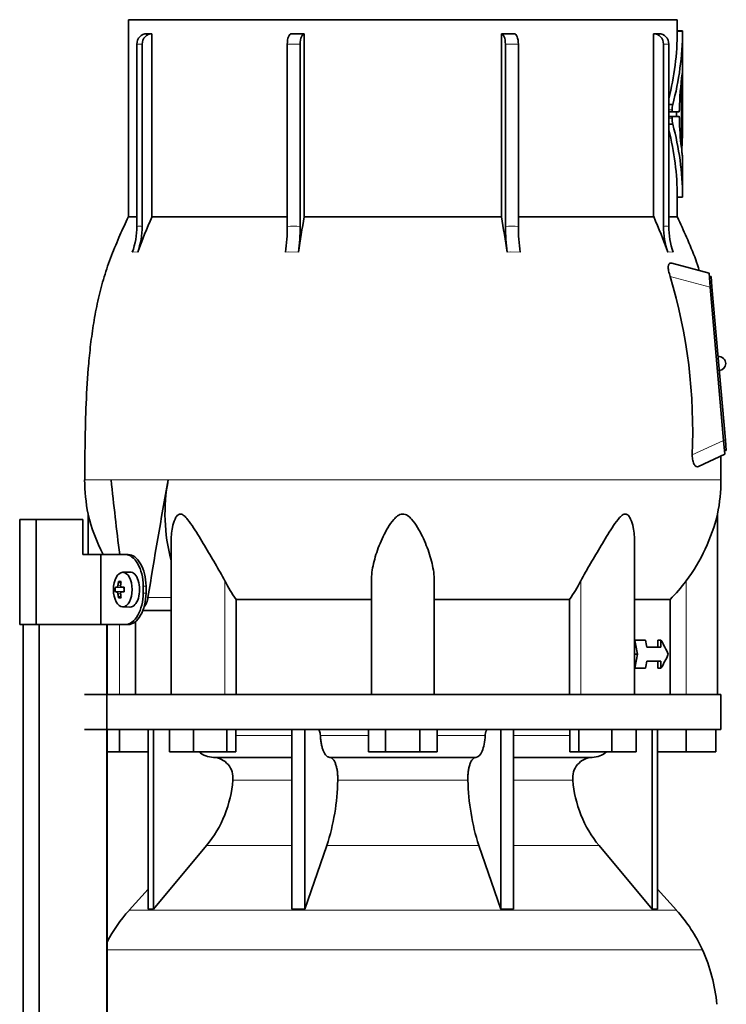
# Model space of a CAD drawing. Header units: millimetres. Extents: x 166 to 773, y -3911 to 2448.
# Tile 28 of 29: x 506 to 708, y 1826 to 2108. Entities that reach past the tile are written whole.
import ezdxf

# ---------------------------------------------------------------- set-up
doc = ezdxf.new("R2010")
doc.units = ezdxf.units.MM
for name, color, linetype in [('LOW_134-19', 7, 'Continuous'), ('M5X8_UNI7687', 7, 'Continuous'), ('VSI134_DIFFUSORE', 7, 'Continuous'), ('VSI134_TERMINALE', 7, 'Continuous'), ('VSI134_TESTATA', 7, 'Continuous')]:
    doc.layers.add(name, color=color, linetype=linetype)

# ---------------------------------------------------------------- blocks, each defined once
blk = doc.blocks.new('SE3')
at = {"layer": 'LOW_134-19', "color": 7, "linetype": 'Continuous', "lineweight": 35}
for p, q in [((507.09, -836.82), (507.09, 1934.68)), ((511.64, -836.82), (511.64, 1934.68)), ((531.03, 1934.68), (531.03, -836.82)), ((531.1, 1934.68), (531.1, 1914.68)), ((531.1, 1904.68), (531.1, 1769.68))]:
    blk.add_line(p, q, dxfattribs=at)
at = {"layer": 'M5X8_UNI7687', "color": 7, "linetype": 'Continuous', "lineweight": 35}
for p, q in [((537.61, 1949.68), (535.52, 1949.61)), ((534.35, 1947.02), (535.02, 1946.48)), ((533.46, 1945.38), (535.68, 1945.22)), ((533.46, 1943.99), (535.68, 1944.15)), ((535.2, 1945.39), (536, 1945.31)), ((536, 1944.06), (535.2, 1943.97)), ((534.35, 1942.35), (535.02, 1942.89)), ((535.52, 1939.75), (537.61, 1939.68))]:
    blk.add_line(p, q, dxfattribs=at)
at = {"layer": 'M5X8_UNI7687', "color": 4, "linetype": 'Continuous', "lineweight": 9}
for p, q in [((535.68, 1945.22), (533.9, 1945.39)), ((533.9, 1943.97), (535.68, 1944.15)), ((534.17, 1945.89), (534.96, 1945.81)), ((534.96, 1943.55), (534.17, 1943.48)), ((535.22, 1945.39), (536, 1945.31)), ((536, 1944.06), (535.22, 1943.97))]:
    blk.add_line(p, q, dxfattribs=at)
at = {"layer": 'M5X8_UNI7687', "color": 7, "linetype": 'Continuous', "lineweight": 35}
blk.add_arc((542.7, 1944.68), 9.27, 175.7167, 184.2833, dxfattribs=at)
blk.add_ellipse((535.57, 1944.68), major_axis=(0, 4.93), ratio=0.544639, dxfattribs=at)
for centre, major_axis, ratio, start_param, end_param in [((537.66, 1944.68), (0, -5), 0.544639, 0, 3.159643), ((542.94, 1944.68), (0, 10), 0.882948, 1.335108, 1.449667), ((541.01, 1941.62), (-7.92, 4.79), 0.318449, -0.559729, -0.410036), ((542.77, 1944.68), (0, 10), 0.788011, 1.335108, 1.449667), ((542.85, 1944.53), (-9.97, 0.73), 0.047468, -0.453089, -0.33853), ((542.85, 1944.84), (-9.97, -0.73), 0.047468, 0.33853, 0.453089), ((542.94, 1944.68), (0, -10), 0.882948, 4.833518, 4.948078), ((542.77, 1944.68), (0, -10), 0.788011, 4.833518, 4.948078), ((542.85, 1944.53), (-9.97, 0.73), 0.047468, -0.809907, -0.695348), ((542.85, 1944.84), (-9.97, -0.73), 0.047468, 0.695348, 0.809907), ((535.68, 1945.72), (0.975, -0.099), 0.510424, 4.771824, 5.100533), ((535.68, 1943.65), (0.975, 0.099), 0.510424, 1.182652, 1.511361), ((539.34, 1944.68), (0, 9.26), 0.361923, 1.49595, 1.645642), ((541.01, 1947.75), (-7.92, -4.79), 0.318449, 0.410036, 0.559729)]:
    blk.add_ellipse(centre, major_axis=major_axis, ratio=ratio, start_param=start_param, end_param=end_param, dxfattribs=at)
for points in [[(533.9, 1945.39), (533.91, 1945.39), (533.92, 1945.4), (533.95, 1945.4), (533.97, 1945.42), (533.99, 1945.43), (534.01, 1945.45), (534.03, 1945.48), (534.05, 1945.51), (534.07, 1945.54), (534.09, 1945.58), (534.11, 1945.62), (534.12, 1945.66), (534.14, 1945.7), (534.15, 1945.75), (534.16, 1945.79), (534.17, 1945.84), (534.17, 1945.87), (534.17, 1945.89)], [(534.17, 1943.48), (534.17, 1943.49), (534.17, 1943.53), (534.16, 1943.57), (534.15, 1943.62), (534.14, 1943.66), (534.12, 1943.71), (534.11, 1943.75), (534.09, 1943.79), (534.07, 1943.83), (534.05, 1943.86), (534.03, 1943.89), (534.01, 1943.91), (533.99, 1943.93), (533.97, 1943.95), (533.95, 1943.96), (533.92, 1943.97), (533.91, 1943.97), (533.9, 1943.97)], [(534.95, 1945.89), (534.94, 1945.87), (534.94, 1945.84), (534.94, 1945.79), (534.95, 1945.75), (534.95, 1945.7), (534.96, 1945.66), (534.97, 1945.62), (534.99, 1945.58), (535.01, 1945.54), (535.03, 1945.51), (535.05, 1945.48), (535.07, 1945.45), (535.1, 1945.43), (535.13, 1945.42), (535.15, 1945.4), (535.18, 1945.4), (535.21, 1945.39), (535.22, 1945.39)], [(535.22, 1943.97), (535.21, 1943.97), (535.18, 1943.97), (535.15, 1943.96), (535.13, 1943.95), (535.1, 1943.93), (535.07, 1943.91), (535.05, 1943.89), (535.03, 1943.86), (535.01, 1943.83), (534.99, 1943.79), (534.97, 1943.75), (534.96, 1943.71), (534.95, 1943.66), (534.95, 1943.62), (534.94, 1943.57), (534.94, 1943.53), (534.94, 1943.49), (534.95, 1943.48)]]:
    blk.add_open_spline(points, degree=3, dxfattribs=at)
at = {"layer": 'VSI134_DIFFUSORE', "color": 7, "linetype": 'Continuous', "lineweight": 35}
for p, q in [((706.66, 1914.68), (524.66, 1914.68)), ((706.66, 1904.68), (706.66, 1914.68)), ((524.66, 1904.68), (706.66, 1904.68)), ((534.66, 1898.28), (534.66, 1904.68)), ((542.83, 1904.68), (542.83, 1853.23)), ((544.36, 1904.68), (544.36, 1853.23)), ((548.9, 1898.28), (548.9, 1904.68)), ((555.84, 1898.28), (555.84, 1904.68)), ((565.32, 1898.28), (565.32, 1904.68)), ((567.87, 1898.28), (567.87, 1904.68)), ((583.96, 1904.68), (583.96, 1853.23)), ((587.66, 1904.68), (587.66, 1853.23)), ((605.85, 1898.28), (605.85, 1904.68)), ((610.75, 1898.28), (610.75, 1904.68)), ((620.57, 1898.28), (620.57, 1904.68)), ((625.48, 1898.28), (625.48, 1904.68)), ((643.66, 1904.68), (643.66, 1853.23)), ((647.36, 1904.68), (647.36, 1853.23)), ((663.46, 1898.28), (663.46, 1904.68)), ((666, 1898.28), (666, 1904.68)), ((675.48, 1898.28), (675.48, 1904.68)), ((682.42, 1898.28), (682.42, 1904.68)), ((686.96, 1904.68), (686.96, 1853.23)), ((688.49, 1904.68), (688.49, 1853.23)), ((696.66, 1898.28), (696.66, 1904.68)), ((705.16, 1898.28), (705.16, 1904.68)), ((534.66, 1898.28), (531.1, 1898.28)), ((542.83, 1898.28), (534.66, 1898.28)), ((555.84, 1898.28), (548.9, 1898.28)), ((565.32, 1898.28), (555.84, 1898.28)), ((567.87, 1898.28), (565.32, 1898.28)), ((610.75, 1898.28), (605.85, 1898.28)), ((620.57, 1898.28), (610.75, 1898.28)), ((625.48, 1898.28), (620.57, 1898.28)), ((666, 1898.28), (663.46, 1898.28)), ((675.48, 1898.28), (666, 1898.28)), ((682.42, 1898.28), (675.48, 1898.28)), ((696.66, 1898.28), (688.49, 1898.28)), ((705.16, 1898.28), (696.66, 1898.28)), ((561.49, 1896.68), (583.96, 1896.68)), ((594.75, 1896.68), (636.57, 1896.68)), ((647.36, 1896.68), (669.83, 1896.68)), ((544.36, 1853.23), (559.52, 1871.44)), ((587.66, 1853.23), (593.94, 1871.44)), ((637.38, 1871.44), (643.66, 1853.23)), ((671.8, 1871.44), (686.96, 1853.23)), ((542.83, 1859), (537.36, 1852.93)), ((693.96, 1852.93), (688.49, 1859)), ((542.83, 1853.23), (544.36, 1853.23)), ((583.96, 1853.23), (587.66, 1853.23)), ((643.66, 1853.23), (647.36, 1853.23)), ((686.96, 1853.23), (688.49, 1853.23))]:
    blk.add_line(p, q, dxfattribs=at)
at = {"layer": 'VSI134_DIFFUSORE', "color": 4, "linetype": 'Continuous', "lineweight": 9}
for p, q in [((567.87, 1902.91), (583.96, 1902.91)), ((592.09, 1902.91), (605.85, 1902.91)), ((625.48, 1902.91), (639.23, 1902.91)), ((647.36, 1902.91), (663.46, 1902.91)), ((583.96, 1890.14), (567.03, 1890.14)), ((634.27, 1890.14), (597.05, 1890.14)), ((664.29, 1890.14), (647.36, 1890.14)), ((559.52, 1871.44), (583.96, 1871.44)), ((593.94, 1871.44), (637.38, 1871.44)), ((647.36, 1871.44), (671.8, 1871.44)), ((537.36, 1852.93), (693.96, 1852.93)), ((701.33, 1841.67), (531.1, 1841.67))]:
    blk.add_line(p, q, dxfattribs=at)
at = {"layer": 'VSI134_DIFFUSORE', "color": 7, "linetype": 'Continuous', "lineweight": 35}
for centre, radius, start, end in [((561.72, 1903.36), 6.68, 229.5852, 268.0094), ((669.6, 1903.36), 6.68, 271.9979, 310.3729), ((561.2, 1890.82), 5.87, 353.3223, 87.2173), ((670.1, 1890.84), 5.85, 92.5772, 186.8833), ((533.73, 1892.66), 33.4, 320.5472, 355.6594), ((532.09, 1891.34), 64.97, 342.1602, 358.9354), ((700.74, 1891.59), 66.48, 181.2569, 197.6475), ((697.7, 1892.71), 33.51, 184.3996, 219.3938), ((570.06, 1823.48), 44, 138, 152.3158), ((661.26, 1823.48), 44, 24.4088, 42), ((656.71, 1821.42), 49, 5.4174, 24.4088)]:
    blk.add_arc(centre, radius, start, end, dxfattribs=at)
for points, knots in [([(591.33, 1904.68), (591.37, 1904.68), (591.42, 1904.67), (591.51, 1904.63), (591.56, 1904.6), (591.69, 1904.47), (591.77, 1904.34), (591.91, 1904.01), (591.96, 1903.82), (592.05, 1903.39), (592.08, 1903.15), (592.09, 1902.91)], [0, 0, 0, 0, 0.125, 0.125, 0.25, 0.25, 0.5, 0.5, 0.75, 0.75, 1, 1, 1, 1]), ([(639.23, 1902.91), (639.24, 1903.15), (639.27, 1903.38), (639.33, 1903.71), (639.36, 1903.81), (639.42, 1904), (639.45, 1904.09), (639.52, 1904.26), (639.56, 1904.33), (639.63, 1904.45), (639.68, 1904.51), (639.76, 1904.6), (639.81, 1904.63), (639.9, 1904.67), (639.95, 1904.68), (639.99, 1904.68)], [0, 0, 0, 0, 0.25, 0.25, 0.375, 0.375, 0.5, 0.5, 0.625, 0.625, 0.75, 0.75, 0.875, 0.875, 1, 1, 1, 1]), ([(594.75, 1896.68), (594.59, 1896.68), (594.43, 1896.72), (594.19, 1896.84), (594.11, 1896.89), (593.95, 1897), (593.87, 1897.07), (593.64, 1897.29), (593.5, 1897.48), (593.22, 1897.93), (593.09, 1898.18), (592.85, 1898.74), (592.73, 1899.06), (592.53, 1899.73), (592.45, 1900.09), (592.3, 1900.84), (592.23, 1901.24), (592.14, 1902.06), (592.11, 1902.48), (592.09, 1902.91)], [0, 0, 0, 0, 0.125, 0.125, 0.1875, 0.1875, 0.25, 0.25, 0.375, 0.375, 0.5, 0.5, 0.625, 0.625, 0.75, 0.75, 0.875, 0.875, 1, 1, 1, 1]), ([(639.23, 1902.91), (639.16, 1901.2), (638.84, 1899.6), (637.87, 1897.33), (637.22, 1896.68), (636.57, 1896.68)], [0, 0, 0, 0, 0.5, 0.5, 1, 1, 1, 1]), ([(594.75, 1896.68), (594.83, 1896.68), (594.91, 1896.67), (595.07, 1896.63), (595.15, 1896.6), (595.38, 1896.47), (595.53, 1896.34), (595.83, 1896), (595.96, 1895.8), (596.16, 1895.44), (596.22, 1895.31), (596.34, 1895.03), (596.4, 1894.88), (596.56, 1894.42), (596.65, 1894.09), (596.78, 1893.55), (596.81, 1893.37), (596.88, 1892.99), (596.91, 1892.8), (596.99, 1892.21), (597.02, 1891.8), (597.06, 1890.97), (597.06, 1890.55), (597.05, 1890.14)], [0, 0, 0, 0, 0.0625, 0.0625, 0.125, 0.125, 0.25, 0.25, 0.375, 0.375, 0.4375, 0.4375, 0.5, 0.5, 0.625, 0.625, 0.6875, 0.6875, 0.75, 0.75, 0.875, 0.875, 1, 1, 1, 1]), ([(634.27, 1890.14), (634.26, 1890.55), (634.26, 1890.97), (634.29, 1891.59), (634.3, 1891.79), (634.34, 1892.2), (634.36, 1892.4), (634.44, 1892.99), (634.5, 1893.37), (634.63, 1893.91), (634.67, 1894.08), (634.77, 1894.42), (634.87, 1894.74), (634.98, 1895.03), (635.1, 1895.3), (635.16, 1895.44), (635.36, 1895.8), (635.5, 1896.01), (635.79, 1896.34), (635.94, 1896.47), (636.25, 1896.64), (636.41, 1896.68), (636.57, 1896.68)], [0, 0, 0, 0, 0.125, 0.125, 0.1875, 0.1875, 0.25, 0.25, 0.375, 0.375, 0.4375, 0.4375, 0.5, 0.5625, 0.5625, 0.625, 0.625, 0.75, 0.75, 0.875, 0.875, 1, 1, 1, 1])]:
    blk.add_open_spline(points, degree=3, knots=knots, dxfattribs=at)
at = {"layer": 'VSI134_TERMINALE', "color": 7, "linetype": 'Continuous', "lineweight": 35}
for p, q in [((510.76, 1964.68), (506.08, 1964.68)), ((506.08, 1934.68), (506.08, 1964.68)), ((524.1, 1964.68), (510.76, 1964.68)), ((510.76, 1934.68), (510.76, 1964.68)), ((524.1, 1964.68), (524.1, 1954.68)), ((529.33, 1954.68), (524.1, 1954.68)), ((529.33, 1954.68), (529.33, 1934.68)), ((536.34, 1954.68), (529.33, 1954.68)), ((536.34, 1954.68), (537.14, 1954.68)), ((541.41, 1943.68), (541.41, 1945.68)), ((542.21, 1943.68), (542.21, 1945.68)), ((510.76, 1934.68), (506.08, 1934.68)), ((529.33, 1934.68), (510.76, 1934.68)), ((536.34, 1934.68), (529.33, 1934.68)), ((537.14, 1934.68), (536.34, 1934.68))]:
    blk.add_line(p, q, dxfattribs=at)
at = {"layer": 'VSI134_TERMINALE', "color": 4, "linetype": 'Continuous', "lineweight": 9}
for p, q in [((541.41, 1945.68), (542.21, 1945.68)), ((542.21, 1943.68), (541.41, 1943.68))]:
    blk.add_line(p, q, dxfattribs=at)
at = {"layer": 'VSI134_TERMINALE', "color": 7, "linetype": 'Continuous', "lineweight": 35}
for points in [[(541.41, 1945.68), (541.41, 1946.87), (541.27, 1948.04), (540.73, 1950.22), (540.33, 1951.22), (538.89, 1953.71), (537.58, 1954.68), (536.34, 1954.68)], [(537.14, 1954.68), (537.76, 1954.68), (538.39, 1954.45), (539.6, 1953.55), (540.17, 1952.88), (541.61, 1950.4), (542.21, 1948.06), (542.21, 1945.68)], [(536.34, 1934.68), (536.96, 1934.68), (537.59, 1934.92), (538.8, 1935.82), (539.37, 1936.48), (540.81, 1938.97), (541.41, 1941.3), (541.41, 1943.68)], [(542.21, 1943.68), (542.21, 1942.49), (542.07, 1941.33), (541.53, 1939.15), (541.13, 1938.15), (539.69, 1935.66), (538.38, 1934.68), (537.14, 1934.68)]]:
    blk.add_open_spline(points, degree=3, knots=[0, 0, 0, 0, 0.25, 0.25, 0.5, 0.5, 1, 1, 1, 1], dxfattribs=at)
at = {"layer": 'VSI134_TESTATA', "color": 7, "linetype": 'Continuous', "lineweight": 35}
for p, q in [((694.16, 2107.68), (537.16, 2107.68)), ((537.16, 2107.68), (537.16, 2051.34)), ((694.16, 2104.47), (694.16, 2107.68)), ((695.68, 2104.47), (694.16, 2104.47)), ((695.66, 2092.61), (695.66, 2104.47)), ((542.39, 2103.68), (543.92, 2103.68)), ((543.92, 2103.68), (543.92, 2051.34)), ((587.48, 2103.68), (587.48, 2051.34)), ((643.84, 2051.34), (643.84, 2103.68)), ((687.4, 2051.34), (687.4, 2103.68)), ((539.6, 2048.57), (539.6, 2100.68)), ((541.13, 2100.68), (541.13, 2048.57)), ((582.62, 2048.57), (582.62, 2100.68)), ((586.32, 2100.68), (586.32, 2048.57)), ((645, 2048.57), (645, 2100.68)), ((648.7, 2100.68), (648.7, 2048.57)), ((690.19, 2048.57), (690.19, 2100.68)), ((691.72, 2100.68), (691.72, 2048.57)), ((695.66, 2092.25), (695.56, 2092.25)), ((695.66, 2092.25), (695.66, 2092.25)), ((695.66, 2076.47), (695.66, 2092.25)), ((695.4, 2071.51), (695.4, 2087.26)), ((695.66, 2076.79), (695.66, 2087.09)), ((695.59, 2084.7), (695.59, 2085.21)), ((695.66, 2085.21), (695.59, 2085.21)), ((695.66, 2082.12), (695.66, 2084.71)), ((691.72, 2083.43), (692.86, 2083.43)), ((692.82, 2081.32), (691.72, 2081.32)), ((694.68, 2081.32), (692.82, 2081.32)), ((693.9, 2081.32), (693.9, 2080.04)), ((694.75, 2082.02), (694.75, 2081.8)), ((692.81, 2080.04), (691.72, 2080.04)), ((692.81, 2080.04), (694.68, 2080.04)), ((694.75, 2079.57), (694.75, 2079.35)), ((695.59, 2072.8), (695.59, 2079.58)), ((691.72, 2077.77), (692.86, 2077.77)), ((695.66, 2056.89), (695.66, 2068.71)), ((694.16, 2051.34), (694.16, 2056.9)), ((694.16, 2056.89), (695.68, 2056.89)), ((539.6, 2051.34), (537.16, 2051.34)), ((543.92, 2051.34), (582.62, 2051.34)), ((587.48, 2051.34), (643.84, 2051.34)), ((648.7, 2051.34), (687.4, 2051.34)), ((691.72, 2051.34), (694.16, 2051.34)), ((703.24, 2035.18), (692.61, 2038.03)), ((703.59, 2031.19), (703.24, 2035.18)), ((703.82, 2034.24), (703.32, 2034.19)), ((703.82, 2034.24), (704.08, 2031.25)), ((707.42, 1987.36), (703.59, 2031.19)), ((704.08, 2031.25), (707.92, 1987.41)), ((707.77, 1983.38), (707.42, 1987.36)), ((707.92, 1987.41), (708.18, 1984.43)), ((700.22, 1979.85), (707.77, 1983.38)), ((706.65, 1976.1), (706.59, 1982.82)), ((708.18, 1984.43), (707.68, 1984.38)), ((525.66, 1966.27), (525.66, 1954.68)), ((705.66, 1914.68), (705.66, 1966.27)), ((549.38, 1958.19), (549.38, 1914.68)), ((681.94, 1914.68), (681.94, 1958.19)), ((606.66, 1914.68), (606.66, 1947.15)), ((624.66, 1914.68), (624.66, 1947.15)), ((567.95, 1941.87), (606.66, 1941.87)), ((567.95, 1914.68), (567.95, 1941.87)), ((624.66, 1941.87), (663.37, 1941.87)), ((663.37, 1941.87), (663.37, 1914.68)), ((681.94, 1941.87), (692.13, 1941.87)), ((692.13, 1941.87), (692.13, 1914.68)), ((541.28, 1938.68), (549.38, 1938.68)), ((539.19, 1914.68), (539.19, 1935.55)), ((681.94, 1930.18), (682.01, 1930.18)), ((685.1, 1930.18), (682.01, 1930.18)), ((688.56, 1928.18), (688.56, 1930.18)), ((688.56, 1930.18), (689.49, 1930.18)), ((689.49, 1930.18), (689.49, 1928.18)), ((689.49, 1928.18), (685.43, 1928.18)), ((681.94, 1926.18), (682.77, 1926.18)), ((689.49, 1924.18), (685.43, 1924.18)), ((688.56, 1922.18), (688.56, 1924.18)), ((689.49, 1924.18), (689.49, 1922.18)), ((681.94, 1922.18), (682.01, 1922.18)), ((685.1, 1922.18), (682.01, 1922.18)), ((688.56, 1922.18), (689.49, 1922.18))]:
    blk.add_line(p, q, dxfattribs=at)
at = {"layer": 'VSI134_TESTATA', "color": 4, "linetype": 'Continuous', "lineweight": 9}
for p, q in [((695.66, 2104.32), (694.16, 2104.32)), ((541.13, 2100.68), (539.6, 2100.68)), ((586.32, 2100.68), (582.62, 2100.68)), ((648.7, 2100.68), (645, 2100.68)), ((691.72, 2100.68), (690.19, 2100.68)), ((695.4, 2087.26), (695.04, 2087.26)), ((695.42, 2087.65), (695.07, 2087.65)), ((695.65, 2087.09), (695.66, 2087.09)), ((695.65, 2085.1), (695.59, 2085.1)), ((692.69, 2081.88), (691.72, 2081.88)), ((692.67, 2079.53), (691.72, 2079.53)), ((695.66, 2076.79), (695.59, 2076.79)), ((695.66, 2076.43), (695.59, 2076.43)), ((695.29, 2071.51), (695.4, 2071.51)), ((695.66, 2057.04), (694.16, 2057.04)), ((538.68, 2041.24), (538.3, 2041.19)), ((538.68, 2041.24), (539.83, 2041.19)), ((583, 2041.24), (582.09, 2041.19)), ((583, 2041.24), (585.78, 2041.19)), ((646.45, 2041.24), (645.54, 2041.19)), ((646.45, 2041.24), (649.24, 2041.19)), ((691.87, 2041.24), (691.49, 2041.19)), ((691.87, 2041.24), (693.02, 2041.19)), ((703.59, 2031.19), (692.14, 2034.26)), ((704.08, 2031.25), (703.58, 2031.2)), ((698.43, 1983.17), (707.42, 1987.36)), ((707.92, 1987.41), (707.42, 1987.37)), ((532.56, 1976.11), (524.66, 1976.11)), ((532.2, 1976.1), (532.56, 1976.11)), ((532.56, 1976.11), (549.75, 1976.11)), ((549.75, 1976.1), (548.57, 1976.1)), ((549.75, 1976.1), (706.66, 1976.1)), ((564.75, 1914.68), (564.75, 1947.15)), ((666.57, 1914.68), (666.57, 1947.15)), ((696.66, 1914.68), (696.66, 1947.15)), ((542.77, 1942.39), (549.38, 1942.39)), ((534.66, 1914.68), (534.66, 1934.68))]:
    blk.add_line(p, q, dxfattribs=at)
at = {"layer": 'VSI134_TESTATA', "color": 7, "linetype": 'Continuous', "lineweight": 35}
for centre, radius, start, end in [((613.57, 2104.7), 80.59, 345.9095, 359.7321), ((613.51, 2104.7), 82.15, 344.9898, 359.7358), ((701.44, 2104.36), 7.28, 179.1046, 180.2708), ((703.08, 2104.36), 7.42, 179.1214, 180.2657), ((688.16, 751.25), 1352.43, 89.96758, 90.03242), ((782.49, 2080.06), 87.76, 172.0392, 178.7216), ((698.28, 2092.14), 2.62, 177.5536, 180.0422), ((699.88, 2087.29), 4.47, 175.3857, 180.3363), ((704.53, 2085.23), 8.94, 177.7058, 180.1487), ((699.95, 2081.86), 7.26, 167.5582, 179.8399), ((664.69, 2082.07), 30.96, 359.3581, 0.0868), ((698.81, 2079.3), 6.14, 177.8102, 194.3701), ((773.96, 2080.8), 79.22, 181.0495, 187.0172), ((704.26, 2079.6), 8.67, 177.5714, 180.174), ((615.23, 2056.74), 78.93, 0.2176, 14.2445), ((615.2, 2056.74), 80.46, 0.2159, 15.1552), ((371.95, 2076.54), 323.71, 359.9799, 0.044), ((700.66, 2070.52), 5.22, 175.4684, 184.8086), ((722.99, 2073.43), 27.74, 186.9326, 189.8061), ((688.41, 2072.75), 7.18, 357.0176, 0.3416), ((703.26, 2057.01), 7.6, 179.748, 180.8649), ((750.02, 1962.27), 224.52, 156.6256, 159.4185), ((1030.86, 1972), 450.42, 169.8554, 171.1641), ((200.46, 1972), 450.42, 8.8359, 10.1446), ((481.31, 1962.27), 224.52, 20.5815, 23.3744), ((518.08, 2048.56), 21.52, 339.9832, 0.0362), ((519.61, 2048.56), 21.52, 339.9832, 0.0362), ((532.92, 2048.49), 49.7, 351.5576, 0.096), ((536.62, 2048.49), 49.7, 351.5576, 0.096), ((694.71, 2048.49), 49.7, 179.904, 188.4424), ((698.4, 2048.49), 49.7, 179.904, 188.4424), ((711.71, 2048.56), 21.52, 179.9638, 200.0168), ((713.24, 2048.56), 21.52, 179.9638, 200.0168), ((543.94, 1990.08), 154.64, 357.4417, 16.5999), ((706, 2009.33), 2, 0, 95), ((706, 2009.33), 2, 275, 0), ((573.52, 1976.1), 48.86, 179.997, 191.6142), ((598.97, 1966.37), 51.33, 169.0652, 194.946), ((657.8, 1976.1), 48.86, 348.3855, 359.9992), ((575.92, 1978.25), 51.67, 193.411, 207.1452), ((655.4, 1978.25), 51.67, 322.9908, 346.589), ((607.55, 1969.47), 48.27, 207.5442, 214.882), ((623.79, 1969.46), 48.25, 325.1162, 332.4576)]:
    blk.add_arc(centre, radius, start, end, dxfattribs=at)
at = {"layer": 'VSI134_TESTATA', "color": 4, "linetype": 'Continuous', "lineweight": 9}
for centre, radius, start, end in [((540.36, 2042.71), 5.91, 82.5651, 97.4349), ((584.47, 2014.29), 34.33, 86.9151, 93.0849), ((646.85, 2014.29), 34.33, 86.9151, 93.0849), ((690.96, 2042.71), 5.91, 82.5651, 97.4349)]:
    blk.add_arc(centre, radius, start, end, dxfattribs=at)
at = {"layer": 'VSI134_TESTATA', "color": 7, "linetype": 'Continuous', "lineweight": 35}
for centre, major_axis, ratio, start_param, end_param in [((542.37, 2100.68), (0, -3), 0.92388, 3.133099, 4.712389), ((543.9, 2100.68), (0, -3), 0.92388, 3.133099, 4.712389), ((583.77, 2100.68), (0, -3), 0.382683, 3.133099, 4.712389), ((587.47, 2100.68), (0, -3), 0.382683, 3.133099, 4.712389), ((643.85, 2100.68), (0, -3), 0.382683, 1.570796, 3.150087), ((647.55, 2100.68), (0, -3), 0.382683, 1.570796, 3.150087), ((687.42, 2100.68), (0, -3), 0.92388, 1.570796, 3.150087), ((688.95, 2100.68), (0, -3), 0.92388, 1.570796, 3.150087), ((615.66, 2092.76), (80, 0), 0.822826, 6.205393, 6.273677), ((557.97, 2088.27), (137.7, 0), 0.647529, 6.253187, 6.27423), ((565.56, 2086.29), (130.1, 0), 0.620738, 6.258543, 6.268388), ((566.73, 2082.42), (128.93, 0), 0.616282, 6.252338, 6.274414), ((615.66, 2076.46), (80, 0), 0.950793, 6.241621, 6.282699), ((580.53, 2074.73), (115.13, 0), 0.553416, -0.059599, -0.03695), ((615.66, 1920.02), (-52.11, 339.42), 0.219797, 1.371178, 1.434831), ((615.66, 1920.02), (52.11, 339.42), 0.219797, 1.438638, 1.538622), ((90.18, 1896.49), (445.66, -468.57), 0.868163, 0.929446, 0.936037), ((76.38, 1913.09), (455.99, -479.52), 0.868157, 0.904938, 0.908156), ((615.66, 1932.85), (77.41, -20.53), 0.467437, 0.355072, 0.451875), ((90.19, 1955.87), (445.65, 468.57), 0.868163, -0.936043, -0.929452), ((76.3, 1939.27), (456.13, 479.47), 0.86817, -0.907936, -0.904719), ((615.66, 1919.52), (77.41, 20.53), 0.467437, -0.451875, -0.355072)]:
    blk.add_ellipse(centre, major_axis=major_axis, ratio=ratio, start_param=start_param, end_param=end_param, dxfattribs=at)
for points in [[(583.78, 2103.68), (585, 2103.68), (586.23, 2103.68), (587.48, 2103.68)], [(643.84, 2103.68), (645.09, 2103.68), (646.32, 2103.68), (647.54, 2103.68)], [(694.16, 2056.89), (694.16, 2056.89), (694.16, 2056.95), (694.16, 2057.04)], [(696.66, 1947.15), (695.27, 1945.27), (693.76, 1943.51), (692.13, 1941.87)]]:
    blk.add_open_spline(points, degree=3, dxfattribs=at)
for points, knots in [([(695.66, 2092.66), (695.66, 2092.66), (695.66, 2092.64), (695.65, 2092.59), (695.63, 2092.5), (695.61, 2092.38), (695.59, 2092.27), (695.58, 2092.21)], [0.6502249, 0.6502249, 0.6502249, 0.6502249, 0.7175421, 0.7882055, 0.8589882, 0.9296666, 1, 1, 1, 1]), ([(695.6, 2092.31), (695.6, 2092.32), (695.61, 2092.34), (695.61, 2092.37), (695.62, 2092.41), (695.62, 2092.45), (695.63, 2092.47), (695.63, 2092.49)], [0.35528944, 0.35528944, 0.35528944, 0.35528944, 0.36068975, 0.38115758, 0.40116308, 0.42070184, 0.43976949, 0.43976949, 0.43976949, 0.43976949]), ([(695.65, 2087.47), (695.66, 2087.53), (695.66, 2087.57), (695.66, 2087.6), (695.66, 2087.58), (695.66, 2087.5), (695.66, 2087.44), (695.66, 2087.28), (695.66, 2087.18), (695.66, 2087.09)], [0, 0, 0, 0, 0.25, 0.25, 0.5, 0.5, 0.75, 0.75, 1, 1, 1, 1]), ([(695.62, 2084.3), (695.62, 2084.24), (695.62, 2084.21), (695.61, 2084.19), (695.61, 2084.2), (695.6, 2084.29), (695.6, 2084.35), (695.59, 2084.51), (695.59, 2084.6), (695.59, 2084.7)], [0, 0, 0, 0, 0.25, 0.25, 0.5, 0.5, 0.75, 0.75, 1, 1, 1, 1]), ([(695.66, 2084.71), (695.66, 2084.8), (695.66, 2084.89), (695.66, 2085.05), (695.66, 2085.12), (695.65, 2085.2), (695.65, 2085.21), (695.65, 2085.19), (695.65, 2085.16), (695.65, 2085.1)], [0, 0, 0, 0, 0.25, 0.25, 0.5, 0.5, 0.75, 0.75, 1, 1, 1, 1]), ([(692.69, 2081.88), (692.68, 2081.74), (692.7, 2081.59), (692.75, 2081.38), (692.79, 2081.32), (692.82, 2081.32)], [0, 0, 0, 0, 0.5, 0.5, 1, 1, 1, 1]), ([(694.68, 2081.32), (694.7, 2081.32), (694.71, 2081.37), (694.74, 2081.55), (694.75, 2081.67), (694.75, 2081.8)], [0, 0, 0, 0, 0.5, 0.5, 1, 1, 1, 1]), ([(692.81, 2080.04), (692.78, 2080.04), (692.74, 2079.99), (692.69, 2079.8), (692.67, 2079.67), (692.67, 2079.53)], [0, 0, 0, 0, 0.5, 0.5, 1, 1, 1, 1]), ([(694.75, 2079.57), (694.75, 2079.7), (694.74, 2079.82), (694.71, 2079.99), (694.7, 2080.04), (694.68, 2080.04)], [0, 0, 0, 0, 0.5, 0.5, 1, 1, 1, 1]), ([(695.4, 2071.51), (695.4, 2071.42), (695.4, 2071.33), (695.39, 2071.17), (695.39, 2071.11), (695.37, 2071.02), (695.37, 2071.01), (695.35, 2071.03), (695.34, 2071.06), (695.33, 2071.12)], [0, 0, 0, 0, 0.25, 0.25, 0.5, 0.5, 0.75, 0.75, 1, 1, 1, 1]), ([(537.17, 2051.37), (536.28, 2049.42), (534.72, 2046), (532.27, 2040.19), (530.17, 2034.2), (528.54, 2028.02), (527.33, 2021.78), (526.43, 2015.54), (525.61, 2007.6), (525.03, 1998.02), (524.76, 1986.72), (524.7, 1979.97), (524.67, 1976.11)], [0, 0, 0, 0, 0.075832, 0.157669, 0.240662, 0.323664, 0.406137, 0.487802, 0.568909, 0.716731, 0.863387, 1, 1, 1, 1]), ([(700.44, 2035.92), (700.08, 2037.06), (699.12, 2040.09), (696.83, 2045.47), (695.14, 2049.21), (694.15, 2051.37)], [0, 0, 0, 0, 0.195799, 0.612584, 1, 1, 1, 1]), ([(692.14, 2034.26), (692.05, 2034.51), (691.96, 2034.77), (691.81, 2035.29), (691.74, 2035.56), (691.64, 2036.07), (691.6, 2036.32), (691.57, 2036.78), (691.57, 2036.99), (691.61, 2037.27), (691.62, 2037.36), (691.67, 2037.52), (691.7, 2037.59), (691.76, 2037.72), (691.79, 2037.78), (691.87, 2037.87), (691.91, 2037.91), (692.05, 2038.01), (692.15, 2038.05), (692.37, 2038.07), (692.49, 2038.06), (692.61, 2038.03)], [0, 0, 0, 0, 0.125, 0.125, 0.25, 0.25, 0.375, 0.375, 0.5, 0.5, 0.5625, 0.5625, 0.625, 0.625, 0.6875, 0.6875, 0.75, 0.75, 0.875, 0.875, 1, 1, 1, 1]), ([(700.22, 1979.85), (700.02, 1979.76), (699.82, 1979.75), (699.52, 1979.88), (699.41, 1979.95), (699.22, 1980.14), (699.12, 1980.27), (698.94, 1980.57), (698.86, 1980.74), (698.71, 1981.15), (698.64, 1981.37), (698.54, 1981.85), (698.5, 1982.11), (698.45, 1982.63), (698.44, 1982.9), (698.43, 1983.17)], [0, 0, 0, 0, 0.25, 0.25, 0.375, 0.375, 0.5, 0.5, 0.625, 0.625, 0.75, 0.75, 0.875, 0.875, 1, 1, 1, 1]), ([(549.38, 1958.19), (549.38, 1959.61), (549.5, 1961.04), (549.95, 1963.27), (550.17, 1964.09), (550.67, 1965.19), (550.87, 1965.54), (551.38, 1966.09), (551.7, 1966.28), (552.42, 1966.25), (552.8, 1966.04), (553.49, 1965.47), (553.8, 1965.12), (554.71, 1964), (555.26, 1963.18), (556.88, 1960.69), (557.93, 1958.95), (559.98, 1955.52), (560.99, 1953.82), (562.95, 1950.45), (563.91, 1948.76), (564.75, 1947.15)], [0.2713594, 0.2713594, 0.2713594, 0.2713594, 0.375, 0.375, 0.4375, 0.4375, 0.46875, 0.46875, 0.5, 0.5, 0.53125, 0.53125, 0.5625, 0.5625, 0.625, 0.625, 0.75, 0.75, 0.875, 0.875, 1, 1, 1, 1]), ([(624.66, 1947.15), (624.66, 1948.79), (624.42, 1950.45), (623.63, 1953.85), (623.07, 1955.59), (621.7, 1959.03), (620.89, 1960.76), (619.38, 1963.27), (618.82, 1964.1), (617.82, 1965.2), (617.46, 1965.55), (616.6, 1966.1), (616.11, 1966.28), (615.08, 1966.25), (614.6, 1966.04), (613.77, 1965.46), (613.41, 1965.11), (612.43, 1964), (611.88, 1963.17), (610.39, 1960.69), (609.59, 1958.97), (608.22, 1955.51), (607.68, 1953.81), (606.9, 1950.45), (606.66, 1948.77), (606.66, 1947.15)], [0, 0, 0, 0, 0.125, 0.125, 0.25, 0.25, 0.375, 0.375, 0.4375, 0.4375, 0.46875, 0.46875, 0.5, 0.5, 0.53125, 0.53125, 0.5625, 0.5625, 0.625, 0.625, 0.75, 0.75, 0.875, 0.875, 1, 1, 1, 1]), ([(681.94, 1958.19), (681.94, 1959.62), (681.82, 1961.04), (681.37, 1963.27), (681.15, 1964.1), (680.65, 1965.2), (680.45, 1965.55), (679.94, 1966.1), (679.62, 1966.28), (678.89, 1966.25), (678.51, 1966.04), (677.83, 1965.46), (677.51, 1965.11), (676.61, 1964), (676.05, 1963.17), (674.43, 1960.69), (673.4, 1958.97), (671.33, 1955.51), (670.32, 1953.81), (668.37, 1950.45), (667.42, 1948.77), (666.57, 1947.15)], [0.2712662, 0.2712662, 0.2712662, 0.2712662, 0.375, 0.375, 0.4375, 0.4375, 0.46875, 0.46875, 0.5, 0.5, 0.53125, 0.53125, 0.5625, 0.5625, 0.625, 0.625, 0.75, 0.75, 0.875, 0.875, 1, 1, 1, 1]), ([(542.77, 1942.39), (542.73, 1942.13), (542.67, 1941.87), (542.54, 1941.37), (542.46, 1941.13), (542.28, 1940.68), (542.18, 1940.46), (541.96, 1940.07), (541.84, 1939.88), (541.69, 1939.68), (541.65, 1939.64), (541.62, 1939.6)], [0, 0, 0, 0, 0.125, 0.125, 0.25, 0.25, 0.375, 0.375, 0.5, 0.5, 0.5305988, 0.5305988, 0.5305988, 0.5305988])]:
    blk.add_open_spline(points, degree=3, knots=knots, dxfattribs=at)

msp = doc.modelspace()

# ---------------------------------------------------------------- block references
msp.add_blockref('SE3', (0, 0))

doc.saveas('drawing.dxf')
